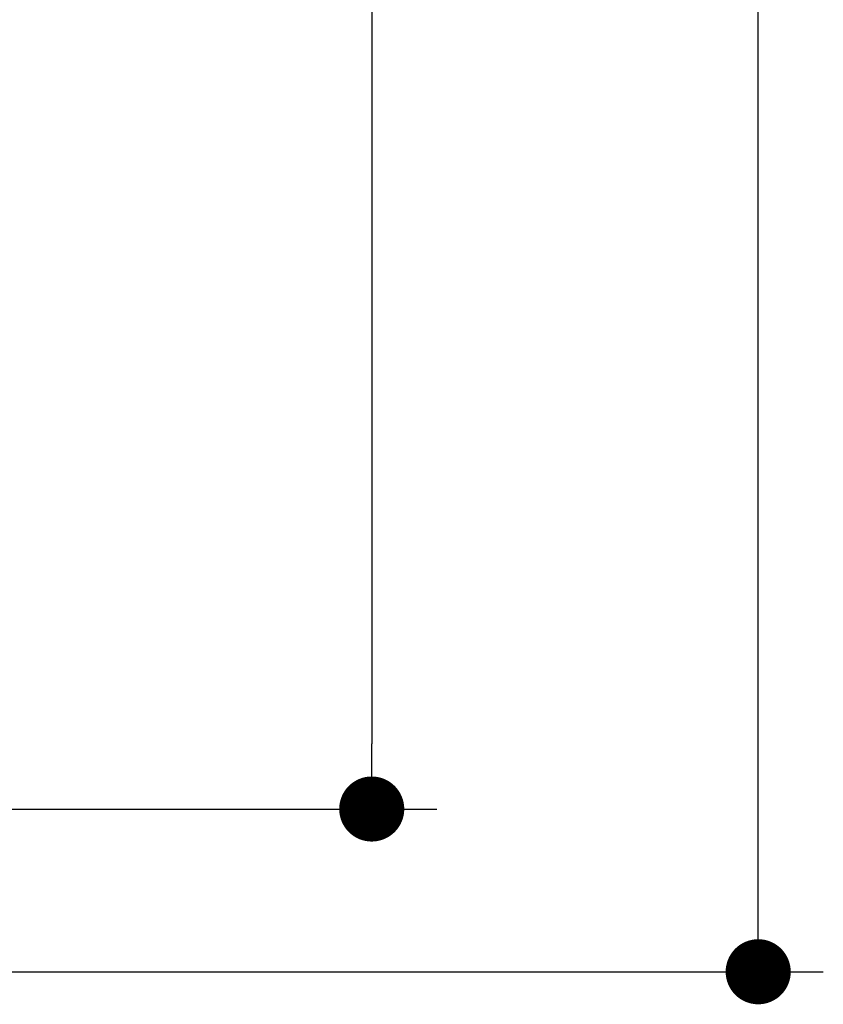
# Model space of a CAD drawing. Extents: x 715 to 7297, y 267 to 5710.
# Tile 68 of 91: x 6316 to 6810, y 317 to 922. Entities that reach past the tile are written whole.
import ezdxf

# ---------------------------------------------------------------- set-up
doc = ezdxf.new("R2010")
doc.units = 0
doc.layers.get('0').update_dxf_attribs({"linetype": 'CONTINUOUS'})
doc.layers.get('DEFPOINTS').update_dxf_attribs({"linetype": 'CONTINUOUS'})
doc.layers.add('4', color=3, linetype='CONTINUOUS')
doc.styles.get("Standard").update_dxf_attribs({"font": 'ISOCP.SHX'})
doc.dimstyles.get("Standard").update_dxf_attribs({"dimtxt": 6, "dimasz": 10, "dimexe": 0.18, "dimexo": 0.0625, "dimgap": 2, "dimtad": 1, "dimzin": 0, "dimcen": 0.09, "dimazin": 3, "dimtfac": 1, "dimtofl": 0, "dimtmove": 0, "dimatfit": 3})

# ---------------------------------------------------------------- blocks, each defined once
blk = doc.blocks.new('PUNKT')
at = {"layer": '4', "color": 0, "linetype": 'BYBLOCK'}
blk.add_line((-0.5, 0), (-1, 0), dxfattribs=at)
at = {"layer": '4', "color": 0, "linetype": 'BYBLOCK', "const_width": 0.5}
blk.add_lwpolyline([(-0.25, 0, 1), (0.25, 0, 1)], format="xyb", close=True, dxfattribs=at)
blk = doc.blocks.new('*U21')
at = {"layer": '4', "color": 2}
blk.add_text('460', height=70, rotation=90, dxfattribs=at).set_placement((6502.55, 2660.24))
blk = doc.blocks.new('*D8')
at = {"layer": '4'}
for p, q in [((6271.55, 5037.27), (6572.55, 5037.27)), ((6532.55, 4997.27), (6532.55, 477.27)), ((6271.55, 437.27), (6572.55, 437.27))]:
    blk.add_line(p, q, dxfattribs=at)
at = {"layer": 'DEFPOINTS', "color": 0}
for p in [(6251.55, 5037.27), (6251.55, 437.27), (6532.55, 437.27)]:
    blk.add_point(p, dxfattribs=at)
blk.add_blockref('*U21', (0, 0))
at = {"layer": '4', "xscale": 40, "yscale": 40, "zscale": 40}
for p, rotation in [((6532.55, 5037.27), 90), ((6532.55, 437.27), 270)]:
    blk.add_blockref('PUNKT', p, dxfattribs=dict(at, rotation=rotation))
blk = doc.blocks.new('*U22')
at = {"layer": '4', "color": 2}
blk.add_text('480', height=70, rotation=90, dxfattribs=at).set_placement((6739.99, 2660.24))
blk = doc.blocks.new('*D9')
at = {"layer": '4'}
for p, q in [((6292.78, 5137.27), (6809.99, 5137.27)), ((6769.99, 377.27), (6769.99, 5097.27)), ((6292.78, 337.27), (6809.99, 337.27))]:
    blk.add_line(p, q, dxfattribs=at)
at = {"layer": 'DEFPOINTS', "color": 0}
for p in [(6272.78, 5137.27), (6769.99, 5137.27), (6272.78, 337.27)]:
    blk.add_point(p, dxfattribs=at)
blk.add_blockref('*U22', (0, 0))
at = {"layer": '4', "xscale": 40, "yscale": 40, "zscale": 40}
for p, rotation in [((6769.99, 5137.27), 90), ((6769.99, 337.27), 270)]:
    blk.add_blockref('PUNKT', p, dxfattribs=dict(at, rotation=rotation))

msp = doc.modelspace()

# ---------------------------------------------------------------- dimensions: what is measured, and where the dimension line sits
at = {"layer": '4'}
for base, p1, p2, picture, middle in [((6769.988, 5137.271), (6272.775, 337.271), (6272.775, 5137.271), '*D9', (6704.988, 2737.271)), ((6532.548, 437.271), (6251.55, 5037.271), (6251.55, 437.271), '*D8', (6467.548, 2737.271))]:
    dim = msp.add_linear_dim(base=base, p1=p1, p2=p2, angle=90, dimstyle='Standard', dxfattribs=at)
    dim.commit()
    dim.dimension.update_dxf_attribs({"geometry": picture, "text_midpoint": middle})

doc.saveas('drawing.dxf')
